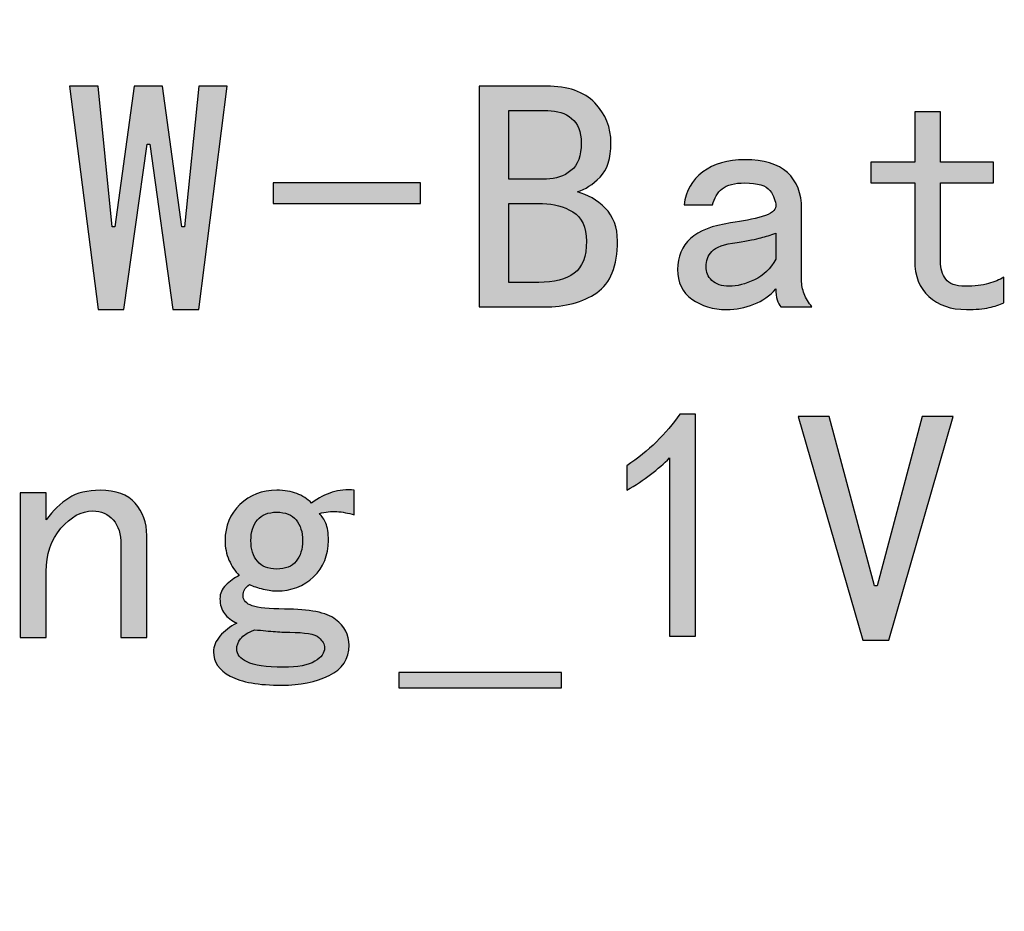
# Model space of a CAD drawing. Header units: millimetres. Extents: x -296 to 295, y -209 to 209.
# Tile 132 of 146: x 250 to 264, y -172 to -159. Entities that reach past the tile are written whole.
import ezdxf

# ---------------------------------------------------------------- set-up
doc = ezdxf.new("R2010")
doc.units = ezdxf.units.MM
doc.header["$MEASUREMENT"] = 0
doc.layers.add('layer 1', color=7, linetype='Continuous')

msp = doc.modelspace()

# ---------------------------------------------------------------- hatches: boundary and pattern name
at = {"layer": 'layer 1'}
h = msp.add_hatch(color=250, dxfattribs=at)
edge = h.paths.add_edge_path()
edge.add_spline(control_points=[(252.984, -160.3635), (252.984, -160.3635), (252.5896, -163.4629), (252.5896, -163.4629), (252.5896, -163.4629), (252.2311, -163.4629), (252.2311, -163.4629), (252.2311, -163.4629), (251.9093, -161.1698), (251.9093, -161.1698), (251.9093, -161.1698), (251.8734, -161.1698), (251.8734, -161.1698), (251.8734, -161.1698), (251.5509, -163.4629), (251.5509, -163.4629), (251.5509, -163.4629), (251.1924, -163.4629), (251.1924, -163.4629), (251.1924, -163.4629), (250.798, -160.3635), (250.798, -160.3635), (250.798, -160.3635), (251.1924, -160.3635), (251.1924, -160.3635), (251.1924, -160.3635), (251.3896, -162.3164), (251.3896, -162.3164), (251.3896, -162.3164), (251.4255, -162.3164), (251.4255, -162.3164), (251.4255, -162.3164), (251.6938, -160.3635), (251.6938, -160.3635), (251.6938, -160.3635), (252.0882, -160.3635), (252.0882, -160.3635), (252.0882, -160.3635), (252.3573, -162.3164), (252.3573, -162.3164), (252.3573, -162.3164), (252.3924, -162.3164), (252.3924, -162.3164), (252.3924, -162.3164), (252.5896, -160.3635), (252.5896, -160.3635), (252.5896, -160.3635), (252.984, -160.3635), (252.984, -160.3635)], knot_values=[0, 0, 0, 0, 0.0625, 0.0625, 0.0625, 0.125, 0.125, 0.125, 0.1875, 0.1875, 0.1875, 0.25, 0.25, 0.25, 0.3125, 0.3125, 0.3125, 0.375, 0.375, 0.375, 0.4375, 0.4375, 0.4375, 0.5, 0.5, 0.5, 0.5625, 0.5625, 0.5625, 0.625, 0.625, 0.625, 0.6875, 0.6875, 0.6875, 0.75, 0.75, 0.75, 0.8125, 0.8125, 0.8125, 0.875, 0.875, 0.875, 0.9375, 0.9375, 0.9375, 1, 1, 1, 1], degree=3, periodic=1)
h = msp.add_hatch(color=250, dxfattribs=at)
edge = h.paths.add_edge_path()
edge.add_spline(control_points=[(258.3978, -162.5128), (258.3978, -162.8598), (258.3022, -163.0983), (258.1112, -163.2298), (257.9201, -163.3612), (257.6747, -163.427), (257.3766, -163.427), (257.3766, -163.427), (256.4808, -163.427), (256.4808, -163.427), (256.4808, -163.427), (256.4808, -160.3635), (256.4808, -160.3635), (256.4808, -160.3635), (257.4125, -160.3635), (257.4125, -160.3635), (257.7106, -160.3635), (257.9346, -160.4414), (258.0836, -160.5966), (258.2335, -160.7517), (258.3076, -160.9367), (258.3076, -161.1515), (258.3076, -161.3663), (258.2572, -161.5253), (258.1555, -161.6262), (258.0538, -161.7278), (257.9499, -161.7966), (257.8421, -161.8325), (257.9858, -161.8685), (258.1142, -161.9426), (258.2273, -162.0565), (258.3405, -162.1696), (258.3978, -162.3217), (258.3978, -162.5128)], knot_values=[0, 0, 0, 0, 0.0909091, 0.0909091, 0.0909091, 0.1818182, 0.1818182, 0.1818182, 0.2727273, 0.2727273, 0.2727273, 0.3636364, 0.3636364, 0.3636364, 0.4545455, 0.4545455, 0.4545455, 0.5454545, 0.5454545, 0.5454545, 0.6363636, 0.6363636, 0.6363636, 0.7272727, 0.7272727, 0.7272727, 0.8181818, 0.8181818, 0.8181818, 0.9090909, 0.9090909, 0.9090909, 1, 1, 1, 1], degree=3, periodic=1)
h = msp.add_hatch(color=250, dxfattribs=at)
edge = h.paths.add_edge_path()
edge.add_spline(control_points=[(257.8956, -161.1515), (257.8956, -160.9963), (257.8513, -160.8832), (257.7619, -160.8114), (257.6717, -160.7395), (257.5616, -160.7036), (257.4301, -160.7036), (257.4301, -160.7036), (256.8928, -160.7036), (256.8928, -160.7036), (256.8928, -160.7036), (256.8928, -161.6529), (256.8928, -161.6529), (256.8928, -161.6529), (257.4125, -161.6529), (257.4125, -161.6529), (257.5432, -161.6529), (257.6571, -161.6147), (257.7527, -161.5367), (257.8482, -161.4595), (257.8956, -161.3311), (257.8956, -161.1515)], knot_values=[0, 0, 0, 0, 0.1428571, 0.1428571, 0.1428571, 0.2857143, 0.2857143, 0.2857143, 0.4285714, 0.4285714, 0.4285714, 0.5714286, 0.5714286, 0.5714286, 0.7142857, 0.7142857, 0.7142857, 0.8571429, 0.8571429, 0.8571429, 1, 1, 1, 1], degree=3, periodic=1)
h = msp.add_hatch(color=250, dxfattribs=at)
edge = h.paths.add_edge_path()
edge.add_spline(control_points=[(263.7573, -163.3727), (263.6977, -163.3972), (263.6289, -163.4178), (263.5517, -163.4361), (263.4737, -163.4537), (263.369, -163.4629), (263.2375, -163.4629), (263.0228, -163.4629), (262.85, -163.4033), (262.7185, -163.2833), (262.5871, -163.164), (262.5213, -162.9966), (262.5213, -162.7819), (262.5213, -162.7819), (262.5213, -161.7072), (262.5213, -161.7072), (262.5213, -161.7072), (261.9122, -161.7072), (261.9122, -161.7072), (261.9122, -161.7072), (261.9122, -161.4206), (261.9122, -161.4206), (261.9122, -161.4206), (262.5213, -161.4206), (262.5213, -161.4206), (262.5213, -161.4206), (262.5213, -160.7219), (262.5213, -160.7219), (262.5213, -160.7219), (262.8798, -160.7219), (262.8798, -160.7219), (262.8798, -160.7219), (262.8798, -161.4206), (262.8798, -161.4206), (262.8798, -161.4206), (263.6144, -161.4206), (263.6144, -161.4206), (263.6144, -161.4206), (263.6144, -161.7072), (263.6144, -161.7072), (263.6144, -161.7072), (262.8798, -161.7072), (262.8798, -161.7072), (262.8798, -161.7072), (262.8798, -162.7994), (262.8798, -162.7994), (262.8798, -162.895), (262.9035, -162.976), (262.9509, -163.0417), (262.9991, -163.1075), (263.0885, -163.1403), (263.22, -163.1403), (263.3514, -163.1403), (263.4592, -163.1281), (263.5425, -163.1044), (263.6258, -163.0807), (263.6977, -163.0509), (263.7573, -163.015), (263.7573, -163.015), (263.7573, -163.3727), (263.7573, -163.3727)], knot_values=[0, 0, 0, 0, 0.05, 0.05, 0.05, 0.1, 0.1, 0.1, 0.15, 0.15, 0.15, 0.2, 0.2, 0.2, 0.25, 0.25, 0.25, 0.3, 0.3, 0.3, 0.35, 0.35, 0.35, 0.4, 0.4, 0.4, 0.45, 0.45, 0.45, 0.5, 0.5, 0.5, 0.55, 0.55, 0.55, 0.6, 0.6, 0.6, 0.65, 0.65, 0.65, 0.7, 0.7, 0.7, 0.75, 0.75, 0.75, 0.8, 0.8, 0.8, 0.85, 0.85, 0.85, 0.9, 0.9, 0.9, 0.95, 0.95, 0.95, 1, 1, 1, 1], degree=3, periodic=1)
h = msp.add_hatch(color=250, dxfattribs=at)
edge = h.paths.add_edge_path()
edge.add_spline(control_points=[(261.0951, -163.427), (261.0951, -163.427), (260.6656, -163.427), (260.6656, -163.427), (260.6419, -163.4033), (260.6235, -163.3704), (260.6121, -163.3284), (260.5998, -163.2863), (260.5937, -163.2359), (260.5937, -163.1763), (260.5104, -163.2718), (260.4087, -163.3429), (260.2895, -163.391), (260.1695, -163.4384), (260.0441, -163.4629), (259.9127, -163.4629), (259.7216, -163.4629), (259.5611, -163.4147), (259.4296, -163.3192), (259.2981, -163.2237), (259.2324, -163.0861), (259.2324, -162.9072), (259.2324, -162.7284), (259.292, -162.5847), (259.4113, -162.4776), (259.5305, -162.3699), (259.7162, -162.298), (259.9669, -162.2621), (260.1343, -162.2384), (260.2803, -162.2086), (260.4057, -162.1727), (260.531, -162.1367), (260.5937, -162.0894), (260.5937, -162.0297), (260.5937, -161.9579), (260.567, -161.886), (260.5135, -161.8142), (260.4592, -161.7431), (260.343, -161.7072), (260.1641, -161.7072), (260.0204, -161.7072), (259.9157, -161.7339), (259.85, -161.7874), (259.7843, -161.8417), (259.7399, -161.9159), (259.7162, -162.0114), (259.7162, -162.0114), (259.3218, -162.0114), (259.3218, -162.0114), (259.3455, -161.8203), (259.4327, -161.6682), (259.5817, -161.5551), (259.7308, -161.4412), (259.9249, -161.3846), (260.1641, -161.3846), (260.4263, -161.3846), (260.6235, -161.4442), (260.755, -161.5635), (260.8865, -161.6835), (260.9522, -161.8501), (260.9522, -162.0657), (260.9522, -162.0657), (260.9522, -163.0509), (260.9522, -163.0509), (260.9522, -163.122), (260.9637, -163.1877), (260.9881, -163.2473), (261.0118, -163.3077), (261.0477, -163.3674), (261.0951, -163.427)], knot_values=[0, 0, 0, 0, 0.0434783, 0.0434783, 0.0434783, 0.0869565, 0.0869565, 0.0869565, 0.1304348, 0.1304348, 0.1304348, 0.173913, 0.173913, 0.173913, 0.2173913, 0.2173913, 0.2173913, 0.2608696, 0.2608696, 0.2608696, 0.3043478, 0.3043478, 0.3043478, 0.3478261, 0.3478261, 0.3478261, 0.3913043, 0.3913043, 0.3913043, 0.4347826, 0.4347826, 0.4347826, 0.4782609, 0.4782609, 0.4782609, 0.5217391, 0.5217391, 0.5217391, 0.5652174, 0.5652174, 0.5652174, 0.6086957, 0.6086957, 0.6086957, 0.6521739, 0.6521739, 0.6521739, 0.6956522, 0.6956522, 0.6956522, 0.7391304, 0.7391304, 0.7391304, 0.7826087, 0.7826087, 0.7826087, 0.826087, 0.826087, 0.826087, 0.8695652, 0.8695652, 0.8695652, 0.9130435, 0.9130435, 0.9130435, 0.9565217, 0.9565217, 0.9565217, 1, 1, 1, 1], degree=3, periodic=1)
h = msp.add_hatch(color=250, dxfattribs=at)
edge = h.paths.add_edge_path()
edge.add_spline(control_points=[(255.6638, -161.9938), (255.6638, -161.9938), (253.6214, -161.9938), (253.6214, -161.9938), (253.6214, -161.9938), (253.6214, -161.7072), (253.6214, -161.7072), (253.6214, -161.7072), (255.6638, -161.7072), (255.6638, -161.7072), (255.6638, -161.7072), (255.6638, -161.9938), (255.6638, -161.9938)], knot_values=[0, 0, 0, 0, 0.25, 0.25, 0.25, 0.5, 0.5, 0.5, 0.75, 0.75, 0.75, 1, 1, 1, 1], degree=3, periodic=1)
h = msp.add_hatch(color=250, dxfattribs=at)
edge = h.paths.add_edge_path()
edge.add_spline(control_points=[(257.9675, -162.5128), (257.9675, -162.3217), (257.9048, -162.188), (257.7794, -162.11), (257.6541, -162.0328), (257.5134, -161.9938), (257.3583, -161.9938), (257.3583, -161.9938), (256.8928, -161.9938), (256.8928, -161.9938), (256.8928, -161.9938), (256.8928, -163.0861), (256.8928, -163.0861), (256.8928, -163.0861), (257.3048, -163.0861), (257.3048, -163.0861), (257.5196, -163.0861), (257.6839, -163.0448), (257.797, -162.9607), (257.9109, -162.8774), (257.9675, -162.7284), (257.9675, -162.5128)], knot_values=[0, 0, 0, 0, 0.1428571, 0.1428571, 0.1428571, 0.2857143, 0.2857143, 0.2857143, 0.4285714, 0.4285714, 0.4285714, 0.5714286, 0.5714286, 0.5714286, 0.7142857, 0.7142857, 0.7142857, 0.8571429, 0.8571429, 0.8571429, 1, 1, 1, 1], degree=3, periodic=1)
h = msp.add_hatch(color=250, dxfattribs=at)
edge = h.paths.add_edge_path()
edge.add_spline(control_points=[(260.5937, -162.7643), (260.5937, -162.7643), (260.5937, -162.4058), (260.5937, -162.4058), (260.5219, -162.4295), (260.4531, -162.4501), (260.3881, -162.4685), (260.3224, -162.4861), (260.2115, -162.5075), (260.0564, -162.5312), (259.8775, -162.5548), (259.7606, -162.5969), (259.7071, -162.6565), (259.6536, -162.7161), (259.626, -162.788), (259.626, -162.8713), (259.626, -162.9431), (259.6536, -163.0058), (259.7071, -163.0593), (259.7606, -163.1136), (259.8416, -163.1403), (259.9486, -163.1403), (260.0564, -163.1403), (260.1726, -163.1105), (260.2979, -163.0509), (260.4233, -162.9905), (260.5219, -162.895), (260.5937, -162.7643)], knot_values=[0, 0, 0, 0, 0.1111111, 0.1111111, 0.1111111, 0.2222222, 0.2222222, 0.2222222, 0.3333333, 0.3333333, 0.3333333, 0.4444444, 0.4444444, 0.4444444, 0.5555556, 0.5555556, 0.5555556, 0.6666667, 0.6666667, 0.6666667, 0.7777778, 0.7777778, 0.7777778, 0.8888889, 0.8888889, 0.8888889, 1, 1, 1, 1], degree=3, periodic=1)
h = msp.add_hatch(color=250, dxfattribs=at)
edge = h.paths.add_edge_path()
edge.add_spline(control_points=[(259.1216, -165.5228), (258.9657, -165.678), (258.7692, -165.827), (258.53, -165.9707), (258.53, -165.9707), (258.53, -165.6306), (258.53, -165.6306), (258.8288, -165.4273), (259.0734, -165.188), (259.2645, -164.9136), (259.2645, -164.9136), (259.4793, -164.9136), (259.4793, -164.9136), (259.4793, -164.9136), (259.4793, -167.9947), (259.4793, -167.9947), (259.4793, -167.9947), (259.1216, -167.9947), (259.1216, -167.9947), (259.1216, -167.9947), (259.1216, -165.5228), (259.1216, -165.5228)], knot_values=[0, 0, 0, 0, 0.1428571, 0.1428571, 0.1428571, 0.2857143, 0.2857143, 0.2857143, 0.4285714, 0.4285714, 0.4285714, 0.5714286, 0.5714286, 0.5714286, 0.7142857, 0.7142857, 0.7142857, 0.8571429, 0.8571429, 0.8571429, 1, 1, 1, 1], degree=3, periodic=1)
h = msp.add_hatch(color=250, dxfattribs=at)
edge = h.paths.add_edge_path()
edge.add_spline(control_points=[(263.0549, -164.9496), (263.0549, -164.9496), (262.1598, -168.049), (262.1598, -168.049), (262.1598, -168.049), (261.8013, -168.049), (261.8013, -168.049), (261.8013, -168.049), (260.9055, -164.9496), (260.9055, -164.9496), (260.9055, -164.9496), (261.3351, -164.9496), (261.3351, -164.9496), (261.3351, -164.9496), (261.9626, -167.2961), (261.9626, -167.2961), (261.9626, -167.2961), (261.9985, -167.2961), (261.9985, -167.2961), (261.9985, -167.2961), (262.6253, -164.9496), (262.6253, -164.9496), (262.6253, -164.9496), (263.0549, -164.9496), (263.0549, -164.9496)], knot_values=[0, 0, 0, 0, 0.125, 0.125, 0.125, 0.25, 0.25, 0.25, 0.375, 0.375, 0.375, 0.5, 0.5, 0.5, 0.625, 0.625, 0.625, 0.75, 0.75, 0.75, 0.875, 0.875, 0.875, 1, 1, 1, 1], degree=3, periodic=1)
h = msp.add_hatch(color=250, dxfattribs=at)
edge = h.paths.add_edge_path()
edge.add_spline(control_points=[(251.8696, -168.0131), (251.8696, -168.0131), (251.5111, -168.0131), (251.5111, -168.0131), (251.5111, -168.0131), (251.5111, -166.7228), (251.5111, -166.7228), (251.5111, -166.5799), (251.4752, -166.466), (251.4041, -166.3827), (251.3323, -166.2994), (251.2367, -166.2574), (251.1175, -166.2574), (250.9623, -166.2574), (250.8156, -166.3376), (250.678, -166.4989), (250.5412, -166.6602), (250.4724, -166.8604), (250.4724, -167.0989), (250.4724, -167.0989), (250.4724, -168.0131), (250.4724, -168.0131), (250.4724, -168.0131), (250.1139, -168.0131), (250.1139, -168.0131), (250.1139, -168.0131), (250.1139, -166.0067), (250.1139, -166.0067), (250.1139, -166.0067), (250.4724, -166.0067), (250.4724, -166.0067), (250.4724, -166.0067), (250.4724, -166.3827), (250.4724, -166.3827), (250.5679, -166.2512), (250.6726, -166.1496), (250.7858, -166.0785), (250.8989, -166.0067), (251.0456, -165.9707), (251.2245, -165.9707), (251.4401, -165.9707), (251.6006, -166.0303), (251.7083, -166.1496), (251.8161, -166.2696), (251.8696, -166.4186), (251.8696, -166.5975), (251.8696, -166.5975), (251.8696, -168.0131), (251.8696, -168.0131)], knot_values=[0, 0, 0, 0, 0.0625, 0.0625, 0.0625, 0.125, 0.125, 0.125, 0.1875, 0.1875, 0.1875, 0.25, 0.25, 0.25, 0.3125, 0.3125, 0.3125, 0.375, 0.375, 0.375, 0.4375, 0.4375, 0.4375, 0.5, 0.5, 0.5, 0.5625, 0.5625, 0.5625, 0.625, 0.625, 0.625, 0.6875, 0.6875, 0.6875, 0.75, 0.75, 0.75, 0.8125, 0.8125, 0.8125, 0.875, 0.875, 0.875, 0.9375, 0.9375, 0.9375, 1, 1, 1, 1], degree=3, periodic=1)
h = msp.add_hatch(color=250, dxfattribs=at)
edge = h.paths.add_edge_path()
edge.add_spline(control_points=[(254.7466, -166.3109), (254.6633, -166.2872), (254.5822, -166.2719), (254.505, -166.2665), (254.4271, -166.2604), (254.3468, -166.2696), (254.2627, -166.2933), (254.2987, -166.3292), (254.3285, -166.3735), (254.3522, -166.4278), (254.3766, -166.4813), (254.3881, -166.5616), (254.3881, -166.6693), (254.3881, -166.8727), (254.3193, -167.0393), (254.1825, -167.1708), (254.0449, -167.3022), (253.8744, -167.368), (253.6719, -167.368), (253.6237, -167.368), (253.5611, -167.3588), (253.4839, -167.3412), (253.4059, -167.3229), (253.3432, -167.3022), (253.2958, -167.2785), (253.2599, -167.3022), (253.2362, -167.3259), (253.224, -167.3504), (253.2118, -167.3741), (253.2056, -167.4039), (253.2056, -167.4398), (253.2056, -167.4994), (253.2477, -167.5445), (253.3318, -167.5743), (253.4151, -167.6041), (253.5641, -167.6187), (253.7789, -167.6187), (254.1259, -167.6187), (254.3613, -167.6668), (254.4867, -167.7624), (254.612, -167.8579), (254.6747, -167.9771), (254.6747, -168.1201), (254.6747, -168.3112), (254.5822, -168.4518), (254.3973, -168.5412), (254.2123, -168.6307), (253.9945, -168.6758), (253.7437, -168.6758), (253.4212, -168.6758), (253.1819, -168.6337), (253.0268, -168.5504), (252.8716, -168.4671), (252.7937, -168.3532), (252.7937, -168.2103), (252.7937, -168.1384), (252.8235, -168.0666), (252.8839, -167.9947), (252.9435, -167.9236), (253.0207, -167.8633), (253.1162, -167.8159), (253.0451, -167.7799), (252.9878, -167.7356), (252.9465, -167.6813), (252.9045, -167.6278), (252.8839, -167.559), (252.8839, -167.4757), (252.8839, -167.4039), (252.9106, -167.3412), (252.9641, -167.2877), (253.0176, -167.2334), (253.0803, -167.1891), (253.1521, -167.1532), (253.0925, -167.0936), (253.0451, -167.0217), (253.0092, -166.9384), (252.9733, -166.8543), (252.9549, -166.7649), (252.9549, -166.6693), (252.9549, -166.466), (253.0237, -166.2994), (253.1613, -166.1679), (253.2989, -166.0365), (253.4686, -165.9707), (253.6719, -165.9707), (253.7789, -165.9707), (253.8722, -165.9853), (253.9494, -166.0158), (254.0273, -166.0456), (254.0961, -166.09), (254.1557, -166.1496), (254.2513, -166.0785), (254.3468, -166.0273), (254.4424, -165.9975), (254.5379, -165.9677), (254.6388, -165.9585), (254.7466, -165.9707), (254.7466, -165.9707), (254.7466, -166.3109), (254.7466, -166.3109)], knot_values=[0, 0, 0, 0, 0.030303, 0.030303, 0.030303, 0.0606061, 0.0606061, 0.0606061, 0.0909091, 0.0909091, 0.0909091, 0.1212121, 0.1212121, 0.1212121, 0.1515152, 0.1515152, 0.1515152, 0.1818182, 0.1818182, 0.1818182, 0.2121212, 0.2121212, 0.2121212, 0.2424242, 0.2424242, 0.2424242, 0.2727273, 0.2727273, 0.2727273, 0.3030303, 0.3030303, 0.3030303, 0.3333333, 0.3333333, 0.3333333, 0.3636364, 0.3636364, 0.3636364, 0.3939394, 0.3939394, 0.3939394, 0.4242424, 0.4242424, 0.4242424, 0.4545455, 0.4545455, 0.4545455, 0.4848485, 0.4848485, 0.4848485, 0.5151515, 0.5151515, 0.5151515, 0.5454545, 0.5454545, 0.5454545, 0.5757576, 0.5757576, 0.5757576, 0.6060606, 0.6060606, 0.6060606, 0.6363636, 0.6363636, 0.6363636, 0.6666667, 0.6666667, 0.6666667, 0.6969697, 0.6969697, 0.6969697, 0.7272727, 0.7272727, 0.7272727, 0.7575758, 0.7575758, 0.7575758, 0.7878788, 0.7878788, 0.7878788, 0.8181818, 0.8181818, 0.8181818, 0.8484848, 0.8484848, 0.8484848, 0.8787879, 0.8787879, 0.8787879, 0.9090909, 0.9090909, 0.9090909, 0.9393939, 0.9393939, 0.9393939, 0.969697, 0.969697, 0.969697, 1, 1, 1, 1], degree=3, periodic=1)
h = msp.add_hatch(color=250, dxfattribs=at)
edge = h.paths.add_edge_path()
edge.add_spline(control_points=[(254.0304, -166.6693), (254.0304, -166.5501), (254.0006, -166.4546), (253.9402, -166.3827), (253.8806, -166.3109), (253.7911, -166.2749), (253.6719, -166.2749), (253.5527, -166.2749), (253.4625, -166.3109), (253.4028, -166.3827), (253.3432, -166.4546), (253.3134, -166.5501), (253.3134, -166.6693), (253.3134, -166.7886), (253.3432, -166.8841), (253.4028, -166.956), (253.4625, -167.0278), (253.5527, -167.0637), (253.6719, -167.0637), (253.7911, -167.0637), (253.8806, -167.0278), (253.9402, -166.956), (254.0006, -166.8841), (254.0304, -166.7886), (254.0304, -166.6693)], knot_values=[0, 0, 0, 0, 0.125, 0.125, 0.125, 0.25, 0.25, 0.25, 0.375, 0.375, 0.375, 0.5, 0.5, 0.5, 0.625, 0.625, 0.625, 0.75, 0.75, 0.75, 0.875, 0.875, 0.875, 1, 1, 1, 1], degree=3, periodic=1)
h = msp.add_hatch(color=250, dxfattribs=at)
edge = h.paths.add_edge_path()
edge.add_spline(control_points=[(254.3346, -168.156), (254.3346, -168.1086), (254.3078, -168.0605), (254.2543, -168.0131), (254.2001, -167.9649), (254.0655, -167.9412), (253.8508, -167.9412), (253.8034, -167.9412), (253.7376, -167.9382), (253.6536, -167.932), (253.5702, -167.9267), (253.4747, -167.9175), (253.3669, -167.9053), (253.2714, -167.9412), (253.2056, -167.9833), (253.1705, -168.0307), (253.1346, -168.0788), (253.1162, -168.1262), (253.1162, -168.1743), (253.1162, -168.2454), (253.1644, -168.3058), (253.2599, -168.3532), (253.3555, -168.4014), (253.5228, -168.4251), (253.7613, -168.4251), (253.9646, -168.4251), (254.1106, -168.3983), (254.2001, -168.344), (254.2895, -168.2905), (254.3346, -168.2279), (254.3346, -168.156)], knot_values=[0, 0, 0, 0, 0.1, 0.1, 0.1, 0.2, 0.2, 0.2, 0.3, 0.3, 0.3, 0.4, 0.4, 0.4, 0.5, 0.5, 0.5, 0.6, 0.6, 0.6, 0.7, 0.7, 0.7, 0.8, 0.8, 0.8, 0.9, 0.9, 0.9, 1, 1, 1, 1], degree=3, periodic=1)
h = msp.add_hatch(color=250, dxfattribs=at)
edge = h.paths.add_edge_path()
edge.add_spline(control_points=[(257.6235, -168.7117), (257.6235, -168.7117), (255.3664, -168.7117), (255.3664, -168.7117), (255.3664, -168.7117), (255.3664, -168.4969), (255.3664, -168.4969), (255.3664, -168.4969), (257.6235, -168.4969), (257.6235, -168.4969), (257.6235, -168.4969), (257.6235, -168.7117), (257.6235, -168.7117)], knot_values=[0, 0, 0, 0, 0.25, 0.25, 0.25, 0.5, 0.5, 0.5, 0.75, 0.75, 0.75, 1, 1, 1, 1], degree=3, periodic=1)

# ---------------------------------------------------------------- linework, layer by layer
at = {"layer": 'layer 1', "color": 1, "lineweight": 0}
msp.add_open_spline([(295.3283, 209.2747), (295.3283, 209.2747), (295.3283, -208.9236), (295.3283, -208.9236), (295.3283, -208.9236), (-296.1944, -208.9236), (-296.1944, -208.9236), (-296.1944, -208.9236), (-296.1944, 209.2747), (-296.1944, 209.2747), (-296.1944, 209.2747), (295.3283, 209.2747), (295.3283, 209.2747)], degree=3, knots=[0, 0, 0, 0, 0.25, 0.25, 0.25, 0.5, 0.5, 0.5, 0.75, 0.75, 0.75, 1, 1, 1, 1], dxfattribs=at)
at = {"layer": 'layer 1', "color": 5, "lineweight": 0}
msp.add_open_spline([(-281.2487, 194.7284), (-281.2487, 194.7284), (-281.2487, -197.0649), (-281.2487, -197.0649), (-281.2487, -197.0649), (283.3586, -197.0649), (283.3586, -197.0649)], degree=3, knots=[0, 0, 0, 0, 0.5, 0.5, 0.5, 1, 1, 1, 1], dxfattribs=at)
at = {"layer": 'layer 1', "color": 250}
for points, knots in [([(252.984, -160.3635), (252.984, -160.3635), (252.5896, -163.4629), (252.5896, -163.4629), (252.5896, -163.4629), (252.2311, -163.4629), (252.2311, -163.4629), (252.2311, -163.4629), (251.9093, -161.1698), (251.9093, -161.1698), (251.9093, -161.1698), (251.8734, -161.1698), (251.8734, -161.1698), (251.8734, -161.1698), (251.5509, -163.4629), (251.5509, -163.4629), (251.5509, -163.4629), (251.1924, -163.4629), (251.1924, -163.4629), (251.1924, -163.4629), (250.798, -160.3635), (250.798, -160.3635), (250.798, -160.3635), (251.1924, -160.3635), (251.1924, -160.3635), (251.1924, -160.3635), (251.3896, -162.3164), (251.3896, -162.3164), (251.3896, -162.3164), (251.4255, -162.3164), (251.4255, -162.3164), (251.4255, -162.3164), (251.6938, -160.3635), (251.6938, -160.3635), (251.6938, -160.3635), (252.0882, -160.3635), (252.0882, -160.3635), (252.0882, -160.3635), (252.3573, -162.3164), (252.3573, -162.3164), (252.3573, -162.3164), (252.3924, -162.3164), (252.3924, -162.3164), (252.3924, -162.3164), (252.5896, -160.3635), (252.5896, -160.3635), (252.5896, -160.3635), (252.984, -160.3635), (252.984, -160.3635)], [0, 0, 0, 0, 0.0625, 0.0625, 0.0625, 0.125, 0.125, 0.125, 0.1875, 0.1875, 0.1875, 0.25, 0.25, 0.25, 0.3125, 0.3125, 0.3125, 0.375, 0.375, 0.375, 0.4375, 0.4375, 0.4375, 0.5, 0.5, 0.5, 0.5625, 0.5625, 0.5625, 0.625, 0.625, 0.625, 0.6875, 0.6875, 0.6875, 0.75, 0.75, 0.75, 0.8125, 0.8125, 0.8125, 0.875, 0.875, 0.875, 0.9375, 0.9375, 0.9375, 1, 1, 1, 1]), ([(258.3978, -162.5128), (258.3978, -162.8598), (258.3022, -163.0983), (258.1112, -163.2298), (257.9201, -163.3612), (257.6747, -163.427), (257.3766, -163.427), (257.3766, -163.427), (256.4808, -163.427), (256.4808, -163.427), (256.4808, -163.427), (256.4808, -160.3635), (256.4808, -160.3635), (256.4808, -160.3635), (257.4125, -160.3635), (257.4125, -160.3635), (257.7106, -160.3635), (257.9346, -160.4414), (258.0836, -160.5966), (258.2335, -160.7517), (258.3076, -160.9367), (258.3076, -161.1515), (258.3076, -161.3663), (258.2572, -161.5253), (258.1555, -161.6262), (258.0538, -161.7278), (257.9499, -161.7966), (257.8421, -161.8325), (257.9858, -161.8685), (258.1142, -161.9426), (258.2273, -162.0565), (258.3405, -162.1696), (258.3978, -162.3217), (258.3978, -162.5128)], [0, 0, 0, 0, 0.0909091, 0.0909091, 0.0909091, 0.1818182, 0.1818182, 0.1818182, 0.2727273, 0.2727273, 0.2727273, 0.3636364, 0.3636364, 0.3636364, 0.4545455, 0.4545455, 0.4545455, 0.5454545, 0.5454545, 0.5454545, 0.6363636, 0.6363636, 0.6363636, 0.7272727, 0.7272727, 0.7272727, 0.8181818, 0.8181818, 0.8181818, 0.9090909, 0.9090909, 0.9090909, 1, 1, 1, 1]), ([(257.8956, -161.1515), (257.8956, -160.9963), (257.8513, -160.8832), (257.7619, -160.8114), (257.6717, -160.7395), (257.5616, -160.7036), (257.4301, -160.7036), (257.4301, -160.7036), (256.8928, -160.7036), (256.8928, -160.7036), (256.8928, -160.7036), (256.8928, -161.6529), (256.8928, -161.6529), (256.8928, -161.6529), (257.4125, -161.6529), (257.4125, -161.6529), (257.5432, -161.6529), (257.6571, -161.6147), (257.7527, -161.5367), (257.8482, -161.4595), (257.8956, -161.3311), (257.8956, -161.1515)], [0, 0, 0, 0, 0.1428571, 0.1428571, 0.1428571, 0.2857143, 0.2857143, 0.2857143, 0.4285714, 0.4285714, 0.4285714, 0.5714286, 0.5714286, 0.5714286, 0.7142857, 0.7142857, 0.7142857, 0.8571429, 0.8571429, 0.8571429, 1, 1, 1, 1]), ([(263.7573, -163.3727), (263.6977, -163.3972), (263.6289, -163.4178), (263.5517, -163.4361), (263.4737, -163.4537), (263.369, -163.4629), (263.2375, -163.4629), (263.0228, -163.4629), (262.85, -163.4033), (262.7185, -163.2833), (262.5871, -163.164), (262.5213, -162.9966), (262.5213, -162.7819), (262.5213, -162.7819), (262.5213, -161.7072), (262.5213, -161.7072), (262.5213, -161.7072), (261.9122, -161.7072), (261.9122, -161.7072), (261.9122, -161.7072), (261.9122, -161.4206), (261.9122, -161.4206), (261.9122, -161.4206), (262.5213, -161.4206), (262.5213, -161.4206), (262.5213, -161.4206), (262.5213, -160.7219), (262.5213, -160.7219), (262.5213, -160.7219), (262.8798, -160.7219), (262.8798, -160.7219), (262.8798, -160.7219), (262.8798, -161.4206), (262.8798, -161.4206), (262.8798, -161.4206), (263.6144, -161.4206), (263.6144, -161.4206), (263.6144, -161.4206), (263.6144, -161.7072), (263.6144, -161.7072), (263.6144, -161.7072), (262.8798, -161.7072), (262.8798, -161.7072), (262.8798, -161.7072), (262.8798, -162.7994), (262.8798, -162.7994), (262.8798, -162.895), (262.9035, -162.976), (262.9509, -163.0417), (262.9991, -163.1075), (263.0885, -163.1403), (263.22, -163.1403), (263.3514, -163.1403), (263.4592, -163.1281), (263.5425, -163.1044), (263.6258, -163.0807), (263.6977, -163.0509), (263.7573, -163.015), (263.7573, -163.015), (263.7573, -163.3727), (263.7573, -163.3727)], [0, 0, 0, 0, 0.05, 0.05, 0.05, 0.1, 0.1, 0.1, 0.15, 0.15, 0.15, 0.2, 0.2, 0.2, 0.25, 0.25, 0.25, 0.3, 0.3, 0.3, 0.35, 0.35, 0.35, 0.4, 0.4, 0.4, 0.45, 0.45, 0.45, 0.5, 0.5, 0.5, 0.55, 0.55, 0.55, 0.6, 0.6, 0.6, 0.65, 0.65, 0.65, 0.7, 0.7, 0.7, 0.75, 0.75, 0.75, 0.8, 0.8, 0.8, 0.85, 0.85, 0.85, 0.9, 0.9, 0.9, 0.95, 0.95, 0.95, 1, 1, 1, 1]), ([(261.0951, -163.427), (261.0951, -163.427), (260.6656, -163.427), (260.6656, -163.427), (260.6419, -163.4033), (260.6235, -163.3704), (260.6121, -163.3284), (260.5998, -163.2863), (260.5937, -163.2359), (260.5937, -163.1763), (260.5104, -163.2718), (260.4087, -163.3429), (260.2895, -163.391), (260.1695, -163.4384), (260.0441, -163.4629), (259.9127, -163.4629), (259.7216, -163.4629), (259.5611, -163.4147), (259.4296, -163.3192), (259.2981, -163.2237), (259.2324, -163.0861), (259.2324, -162.9072), (259.2324, -162.7284), (259.292, -162.5847), (259.4113, -162.4776), (259.5305, -162.3699), (259.7162, -162.298), (259.9669, -162.2621), (260.1343, -162.2384), (260.2803, -162.2086), (260.4057, -162.1727), (260.531, -162.1367), (260.5937, -162.0894), (260.5937, -162.0297), (260.5937, -161.9579), (260.567, -161.886), (260.5135, -161.8142), (260.4592, -161.7431), (260.343, -161.7072), (260.1641, -161.7072), (260.0204, -161.7072), (259.9157, -161.7339), (259.85, -161.7874), (259.7843, -161.8417), (259.7399, -161.9159), (259.7162, -162.0114), (259.7162, -162.0114), (259.3218, -162.0114), (259.3218, -162.0114), (259.3455, -161.8203), (259.4327, -161.6682), (259.5817, -161.5551), (259.7308, -161.4412), (259.9249, -161.3846), (260.1641, -161.3846), (260.4263, -161.3846), (260.6235, -161.4442), (260.755, -161.5635), (260.8865, -161.6835), (260.9522, -161.8501), (260.9522, -162.0657), (260.9522, -162.0657), (260.9522, -163.0509), (260.9522, -163.0509), (260.9522, -163.122), (260.9637, -163.1877), (260.9881, -163.2473), (261.0118, -163.3077), (261.0477, -163.3674), (261.0951, -163.427)], [0, 0, 0, 0, 0.0434783, 0.0434783, 0.0434783, 0.0869565, 0.0869565, 0.0869565, 0.1304348, 0.1304348, 0.1304348, 0.173913, 0.173913, 0.173913, 0.2173913, 0.2173913, 0.2173913, 0.2608696, 0.2608696, 0.2608696, 0.3043478, 0.3043478, 0.3043478, 0.3478261, 0.3478261, 0.3478261, 0.3913043, 0.3913043, 0.3913043, 0.4347826, 0.4347826, 0.4347826, 0.4782609, 0.4782609, 0.4782609, 0.5217391, 0.5217391, 0.5217391, 0.5652174, 0.5652174, 0.5652174, 0.6086957, 0.6086957, 0.6086957, 0.6521739, 0.6521739, 0.6521739, 0.6956522, 0.6956522, 0.6956522, 0.7391304, 0.7391304, 0.7391304, 0.7826087, 0.7826087, 0.7826087, 0.826087, 0.826087, 0.826087, 0.8695652, 0.8695652, 0.8695652, 0.9130435, 0.9130435, 0.9130435, 0.9565217, 0.9565217, 0.9565217, 1, 1, 1, 1]), ([(255.6638, -161.9938), (255.6638, -161.9938), (253.6214, -161.9938), (253.6214, -161.9938), (253.6214, -161.9938), (253.6214, -161.7072), (253.6214, -161.7072), (253.6214, -161.7072), (255.6638, -161.7072), (255.6638, -161.7072), (255.6638, -161.7072), (255.6638, -161.9938), (255.6638, -161.9938)], [0, 0, 0, 0, 0.25, 0.25, 0.25, 0.5, 0.5, 0.5, 0.75, 0.75, 0.75, 1, 1, 1, 1]), ([(257.9675, -162.5128), (257.9675, -162.3217), (257.9048, -162.188), (257.7794, -162.11), (257.6541, -162.0328), (257.5134, -161.9938), (257.3583, -161.9938), (257.3583, -161.9938), (256.8928, -161.9938), (256.8928, -161.9938), (256.8928, -161.9938), (256.8928, -163.0861), (256.8928, -163.0861), (256.8928, -163.0861), (257.3048, -163.0861), (257.3048, -163.0861), (257.5196, -163.0861), (257.6839, -163.0448), (257.797, -162.9607), (257.9109, -162.8774), (257.9675, -162.7284), (257.9675, -162.5128)], [0, 0, 0, 0, 0.1428571, 0.1428571, 0.1428571, 0.2857143, 0.2857143, 0.2857143, 0.4285714, 0.4285714, 0.4285714, 0.5714286, 0.5714286, 0.5714286, 0.7142857, 0.7142857, 0.7142857, 0.8571429, 0.8571429, 0.8571429, 1, 1, 1, 1]), ([(260.5937, -162.7643), (260.5937, -162.7643), (260.5937, -162.4058), (260.5937, -162.4058), (260.5219, -162.4295), (260.4531, -162.4501), (260.3881, -162.4685), (260.3224, -162.4861), (260.2115, -162.5075), (260.0564, -162.5312), (259.8775, -162.5548), (259.7606, -162.5969), (259.7071, -162.6565), (259.6536, -162.7161), (259.626, -162.788), (259.626, -162.8713), (259.626, -162.9431), (259.6536, -163.0058), (259.7071, -163.0593), (259.7606, -163.1136), (259.8416, -163.1403), (259.9486, -163.1403), (260.0564, -163.1403), (260.1726, -163.1105), (260.2979, -163.0509), (260.4233, -162.9905), (260.5219, -162.895), (260.5937, -162.7643)], [0, 0, 0, 0, 0.1111111, 0.1111111, 0.1111111, 0.2222222, 0.2222222, 0.2222222, 0.3333333, 0.3333333, 0.3333333, 0.4444444, 0.4444444, 0.4444444, 0.5555556, 0.5555556, 0.5555556, 0.6666667, 0.6666667, 0.6666667, 0.7777778, 0.7777778, 0.7777778, 0.8888889, 0.8888889, 0.8888889, 1, 1, 1, 1]), ([(259.1216, -165.5228), (258.9657, -165.678), (258.7692, -165.827), (258.53, -165.9707), (258.53, -165.9707), (258.53, -165.6306), (258.53, -165.6306), (258.8288, -165.4273), (259.0734, -165.188), (259.2645, -164.9136), (259.2645, -164.9136), (259.4793, -164.9136), (259.4793, -164.9136), (259.4793, -164.9136), (259.4793, -167.9947), (259.4793, -167.9947), (259.4793, -167.9947), (259.1216, -167.9947), (259.1216, -167.9947), (259.1216, -167.9947), (259.1216, -165.5228), (259.1216, -165.5228)], [0, 0, 0, 0, 0.1428571, 0.1428571, 0.1428571, 0.2857143, 0.2857143, 0.2857143, 0.4285714, 0.4285714, 0.4285714, 0.5714286, 0.5714286, 0.5714286, 0.7142857, 0.7142857, 0.7142857, 0.8571429, 0.8571429, 0.8571429, 1, 1, 1, 1]), ([(263.0549, -164.9496), (263.0549, -164.9496), (262.1598, -168.049), (262.1598, -168.049), (262.1598, -168.049), (261.8013, -168.049), (261.8013, -168.049), (261.8013, -168.049), (260.9055, -164.9496), (260.9055, -164.9496), (260.9055, -164.9496), (261.3351, -164.9496), (261.3351, -164.9496), (261.3351, -164.9496), (261.9626, -167.2961), (261.9626, -167.2961), (261.9626, -167.2961), (261.9985, -167.2961), (261.9985, -167.2961), (261.9985, -167.2961), (262.6253, -164.9496), (262.6253, -164.9496), (262.6253, -164.9496), (263.0549, -164.9496), (263.0549, -164.9496)], [0, 0, 0, 0, 0.125, 0.125, 0.125, 0.25, 0.25, 0.25, 0.375, 0.375, 0.375, 0.5, 0.5, 0.5, 0.625, 0.625, 0.625, 0.75, 0.75, 0.75, 0.875, 0.875, 0.875, 1, 1, 1, 1]), ([(251.8696, -168.0131), (251.8696, -168.0131), (251.5111, -168.0131), (251.5111, -168.0131), (251.5111, -168.0131), (251.5111, -166.7228), (251.5111, -166.7228), (251.5111, -166.5799), (251.4752, -166.466), (251.4041, -166.3827), (251.3323, -166.2994), (251.2367, -166.2574), (251.1175, -166.2574), (250.9623, -166.2574), (250.8156, -166.3376), (250.678, -166.4989), (250.5412, -166.6602), (250.4724, -166.8604), (250.4724, -167.0989), (250.4724, -167.0989), (250.4724, -168.0131), (250.4724, -168.0131), (250.4724, -168.0131), (250.1139, -168.0131), (250.1139, -168.0131), (250.1139, -168.0131), (250.1139, -166.0067), (250.1139, -166.0067), (250.1139, -166.0067), (250.4724, -166.0067), (250.4724, -166.0067), (250.4724, -166.0067), (250.4724, -166.3827), (250.4724, -166.3827), (250.5679, -166.2512), (250.6726, -166.1496), (250.7858, -166.0785), (250.8989, -166.0067), (251.0456, -165.9707), (251.2245, -165.9707), (251.4401, -165.9707), (251.6006, -166.0303), (251.7083, -166.1496), (251.8161, -166.2696), (251.8696, -166.4186), (251.8696, -166.5975), (251.8696, -166.5975), (251.8696, -168.0131), (251.8696, -168.0131)], [0, 0, 0, 0, 0.0625, 0.0625, 0.0625, 0.125, 0.125, 0.125, 0.1875, 0.1875, 0.1875, 0.25, 0.25, 0.25, 0.3125, 0.3125, 0.3125, 0.375, 0.375, 0.375, 0.4375, 0.4375, 0.4375, 0.5, 0.5, 0.5, 0.5625, 0.5625, 0.5625, 0.625, 0.625, 0.625, 0.6875, 0.6875, 0.6875, 0.75, 0.75, 0.75, 0.8125, 0.8125, 0.8125, 0.875, 0.875, 0.875, 0.9375, 0.9375, 0.9375, 1, 1, 1, 1]), ([(254.7466, -166.3109), (254.6633, -166.2872), (254.5822, -166.2719), (254.505, -166.2665), (254.4271, -166.2604), (254.3468, -166.2696), (254.2627, -166.2933), (254.2987, -166.3292), (254.3285, -166.3735), (254.3522, -166.4278), (254.3766, -166.4813), (254.3881, -166.5616), (254.3881, -166.6693), (254.3881, -166.8727), (254.3193, -167.0393), (254.1825, -167.1708), (254.0449, -167.3022), (253.8744, -167.368), (253.6719, -167.368), (253.6237, -167.368), (253.5611, -167.3588), (253.4839, -167.3412), (253.4059, -167.3229), (253.3432, -167.3022), (253.2958, -167.2785), (253.2599, -167.3022), (253.2362, -167.3259), (253.224, -167.3504), (253.2118, -167.3741), (253.2056, -167.4039), (253.2056, -167.4398), (253.2056, -167.4994), (253.2477, -167.5445), (253.3318, -167.5743), (253.4151, -167.6041), (253.5641, -167.6187), (253.7789, -167.6187), (254.1259, -167.6187), (254.3613, -167.6668), (254.4867, -167.7624), (254.612, -167.8579), (254.6747, -167.9771), (254.6747, -168.1201), (254.6747, -168.3112), (254.5822, -168.4518), (254.3973, -168.5412), (254.2123, -168.6307), (253.9945, -168.6758), (253.7437, -168.6758), (253.4212, -168.6758), (253.1819, -168.6337), (253.0268, -168.5504), (252.8716, -168.4671), (252.7937, -168.3532), (252.7937, -168.2103), (252.7937, -168.1384), (252.8235, -168.0666), (252.8839, -167.9947), (252.9435, -167.9236), (253.0207, -167.8633), (253.1162, -167.8159), (253.0451, -167.7799), (252.9878, -167.7356), (252.9465, -167.6813), (252.9045, -167.6278), (252.8839, -167.559), (252.8839, -167.4757), (252.8839, -167.4039), (252.9106, -167.3412), (252.9641, -167.2877), (253.0176, -167.2334), (253.0803, -167.1891), (253.1521, -167.1532), (253.0925, -167.0936), (253.0451, -167.0217), (253.0092, -166.9384), (252.9733, -166.8543), (252.9549, -166.7649), (252.9549, -166.6693), (252.9549, -166.466), (253.0237, -166.2994), (253.1613, -166.1679), (253.2989, -166.0365), (253.4686, -165.9707), (253.6719, -165.9707), (253.7789, -165.9707), (253.8722, -165.9853), (253.9494, -166.0158), (254.0273, -166.0456), (254.0961, -166.09), (254.1557, -166.1496), (254.2513, -166.0785), (254.3468, -166.0273), (254.4424, -165.9975), (254.5379, -165.9677), (254.6388, -165.9585), (254.7466, -165.9707), (254.7466, -165.9707), (254.7466, -166.3109), (254.7466, -166.3109)], [0, 0, 0, 0, 0.030303, 0.030303, 0.030303, 0.0606061, 0.0606061, 0.0606061, 0.0909091, 0.0909091, 0.0909091, 0.1212121, 0.1212121, 0.1212121, 0.1515152, 0.1515152, 0.1515152, 0.1818182, 0.1818182, 0.1818182, 0.2121212, 0.2121212, 0.2121212, 0.2424242, 0.2424242, 0.2424242, 0.2727273, 0.2727273, 0.2727273, 0.3030303, 0.3030303, 0.3030303, 0.3333333, 0.3333333, 0.3333333, 0.3636364, 0.3636364, 0.3636364, 0.3939394, 0.3939394, 0.3939394, 0.4242424, 0.4242424, 0.4242424, 0.4545455, 0.4545455, 0.4545455, 0.4848485, 0.4848485, 0.4848485, 0.5151515, 0.5151515, 0.5151515, 0.5454545, 0.5454545, 0.5454545, 0.5757576, 0.5757576, 0.5757576, 0.6060606, 0.6060606, 0.6060606, 0.6363636, 0.6363636, 0.6363636, 0.6666667, 0.6666667, 0.6666667, 0.6969697, 0.6969697, 0.6969697, 0.7272727, 0.7272727, 0.7272727, 0.7575758, 0.7575758, 0.7575758, 0.7878788, 0.7878788, 0.7878788, 0.8181818, 0.8181818, 0.8181818, 0.8484848, 0.8484848, 0.8484848, 0.8787879, 0.8787879, 0.8787879, 0.9090909, 0.9090909, 0.9090909, 0.9393939, 0.9393939, 0.9393939, 0.969697, 0.969697, 0.969697, 1, 1, 1, 1]), ([(254.0304, -166.6693), (254.0304, -166.5501), (254.0006, -166.4546), (253.9402, -166.3827), (253.8806, -166.3109), (253.7911, -166.2749), (253.6719, -166.2749), (253.5527, -166.2749), (253.4625, -166.3109), (253.4028, -166.3827), (253.3432, -166.4546), (253.3134, -166.5501), (253.3134, -166.6693), (253.3134, -166.7886), (253.3432, -166.8841), (253.4028, -166.956), (253.4625, -167.0278), (253.5527, -167.0637), (253.6719, -167.0637), (253.7911, -167.0637), (253.8806, -167.0278), (253.9402, -166.956), (254.0006, -166.8841), (254.0304, -166.7886), (254.0304, -166.6693)], [0, 0, 0, 0, 0.125, 0.125, 0.125, 0.25, 0.25, 0.25, 0.375, 0.375, 0.375, 0.5, 0.5, 0.5, 0.625, 0.625, 0.625, 0.75, 0.75, 0.75, 0.875, 0.875, 0.875, 1, 1, 1, 1]), ([(254.3346, -168.156), (254.3346, -168.1086), (254.3078, -168.0605), (254.2543, -168.0131), (254.2001, -167.9649), (254.0655, -167.9412), (253.8508, -167.9412), (253.8034, -167.9412), (253.7376, -167.9382), (253.6536, -167.932), (253.5702, -167.9267), (253.4747, -167.9175), (253.3669, -167.9053), (253.2714, -167.9412), (253.2056, -167.9833), (253.1705, -168.0307), (253.1346, -168.0788), (253.1162, -168.1262), (253.1162, -168.1743), (253.1162, -168.2454), (253.1644, -168.3058), (253.2599, -168.3532), (253.3555, -168.4014), (253.5228, -168.4251), (253.7613, -168.4251), (253.9646, -168.4251), (254.1106, -168.3983), (254.2001, -168.344), (254.2895, -168.2905), (254.3346, -168.2279), (254.3346, -168.156)], [0, 0, 0, 0, 0.1, 0.1, 0.1, 0.2, 0.2, 0.2, 0.3, 0.3, 0.3, 0.4, 0.4, 0.4, 0.5, 0.5, 0.5, 0.6, 0.6, 0.6, 0.7, 0.7, 0.7, 0.8, 0.8, 0.8, 0.9, 0.9, 0.9, 1, 1, 1, 1]), ([(257.6235, -168.7117), (257.6235, -168.7117), (255.3664, -168.7117), (255.3664, -168.7117), (255.3664, -168.7117), (255.3664, -168.4969), (255.3664, -168.4969), (255.3664, -168.4969), (257.6235, -168.4969), (257.6235, -168.4969), (257.6235, -168.4969), (257.6235, -168.7117), (257.6235, -168.7117)], [0, 0, 0, 0, 0.25, 0.25, 0.25, 0.5, 0.5, 0.5, 0.75, 0.75, 0.75, 1, 1, 1, 1])]:
    msp.add_open_spline(points, degree=3, knots=knots, dxfattribs=at)

doc.saveas('drawing.dxf')
